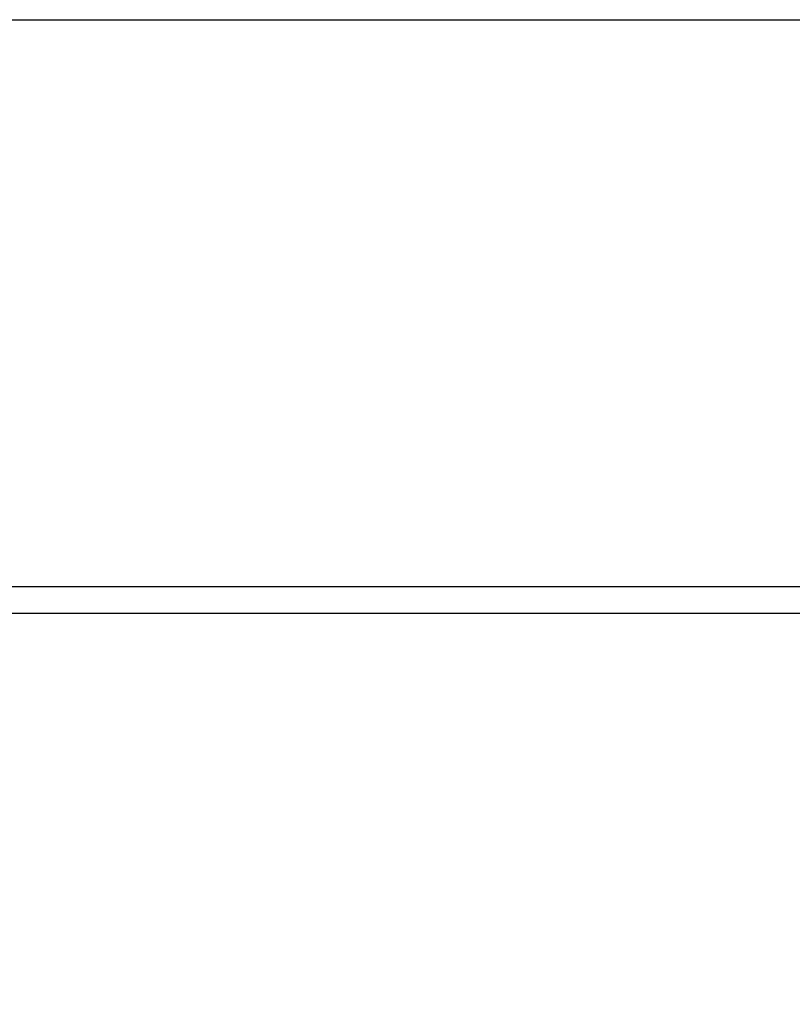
# Model space of a CAD drawing. Header units: millimetres. Extents: x 1471 to 17407, y 627 to 16320.
# Tile 3 of 74: x 3960 to 4276, y 970 to 1373. Entities that reach past the tile are written whole.
import ezdxf

# ---------------------------------------------------------------- set-up
doc = ezdxf.new("R2010")
doc.units = ezdxf.units.MM
doc.header["$LTSCALE"] = 2
doc.layers.add('COMPONENT_GEOMETRY', color=7, linetype='Continuous')
doc.styles.add('SLDTEXTSTYLE0', font='TXT', dxfattribs={"width": 0.75})
doc.dimstyles.new('SLDDIMSTYLE0', dxfattribs={"dimtxt": 100, "dimasz": 6.604, "dimexe": 0, "dimexo": 0.0625, "dimgap": 25, "dimtad": 0, "dimtih": 1, "dimtoh": 1, "dimdec": 1, "dimrnd": 1e-09, "dimzin": 12, "dimdsep": 46, "dimtxsty": 'SLDTEXTSTYLE0', "dimsah": 1, "dimcen": 0.09, "dimadec": 0, "dimazin": 3, "dimtfac": 1, "dimtdec": 1, "dimtofl": 0, "dimtmove": 0, "dimatfit": 3, "dimfxl": 1, "dimfrac": 2, "dimtolj": 1, "dimtzin": 12, "dimarcsym": 0})

# ---------------------------------------------------------------- blocks, each defined once
blk = doc.blocks.new('_D_4')
at = {"layer": 'COMPONENT_GEOMETRY', "color": 7}
for p, q in [((3763.31, 1434.05), (5017.08, 1434.05)), ((5010.73, 1434.05), (5010.73, 1366.39)), ((4881.42, 1346.07), (4850.96, 1346.07)), ((4850.96, 1346.07), (4850.96, 1187.32)), ((5140.04, 1346.07), (5170.5, 1346.07)), ((5170.5, 1346.07), (5170.5, 1187.32)), ((4850.96, 1187.32), (4881.42, 1187.32)), ((5170.5, 1187.32), (5140.04, 1187.32)), ((5010.73, 970.05), (5010.73, 1037.71)), ((4638.54, 970.05), (5017.08, 970.05))]:
    blk.add_line(p, q, dxfattribs=at)
for points in [[(5010.73, 1434.05), (5009.71, 1427.44), (5011.75, 1427.44)], [(5010.73, 970.05), (5011.75, 976.65), (5009.71, 976.65)]]:
    blk.add_solid(points, dxfattribs=at)
at = {"layer": 'COMPONENT_GEOMETRY', "color": 7, "char_height": 100, "attachment_point": 1, "style": 'SLDTEXTSTYLE0'}
for s, insert in [('9.13', (4881.42, 1316.23)), ('232', (4899.9, 1166.61))]:
    blk.add_mtext(s, dxfattribs=dict(at, insert=insert))

msp = doc.modelspace()

# ---------------------------------------------------------------- linework, layer by layer
at = {"color": 7, "linetype": 'Continuous', "lineweight": 25}
for p, q in [((2668.6, 1373.05), (4462.94, 1373.05)), ((2663.4, 1141.05), (4468.14, 1141.05)), ((4421.27, 1130.05), (2710.27, 1130.05))]:
    msp.add_line(p, q, dxfattribs=at)

# ---------------------------------------------------------------- dimensions: what is measured, and where the dimension line sits
at = {"layer": 'COMPONENT_GEOMETRY', "color": 7}
dim = msp.add_linear_dim(base=(5010.73, 970.05), p1=(3760.77, 1434.05), p2=(4636, 970.05), angle=90, dimstyle='SLDDIMSTYLE0', dxfattribs=at)
dim.commit()
dim.dimension.update_dxf_attribs({"geometry": '_D_4', "text_midpoint": (5010.73, 1202.05), "dimtype": 160})

doc.saveas('drawing.dxf')
